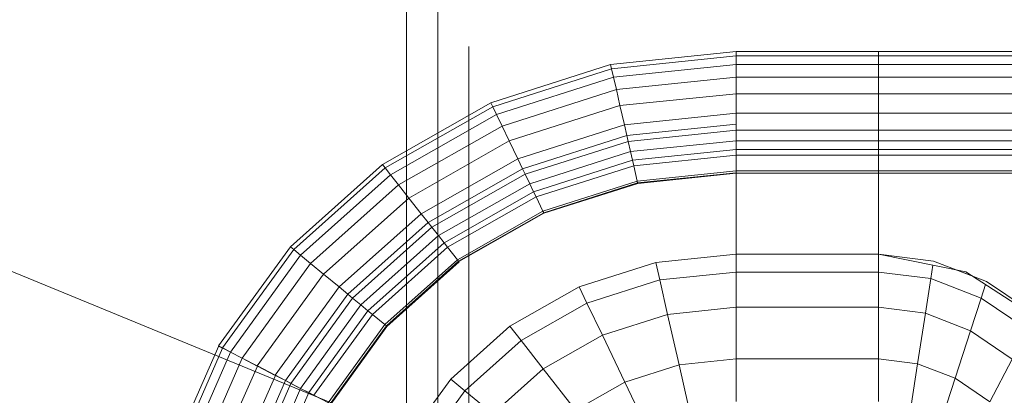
# Model space of a CAD drawing. Header units: millimetres. Extents: x 26623 to 48924, y 4737 to 39091.
# Tile 77 of 91: x 39844 to 40160, y 36058 to 36179. Entities that reach past the tile are written whole.
import ezdxf

# ---------------------------------------------------------------- set-up
doc = ezdxf.new("R2010")
doc.units = ezdxf.units.MM
doc.linetypes.add('ADSK_Штриховая_ш3 п1_5', pattern=[225, 150, -75])
for name, color, linetype, lineweight in [('A-DETL-____-MBND', 5, 'ADSK_Штриховая_ш3 п1_5', 20), ('M-EQPM-____-OTLN', 50, 'Continuous', 20), ('P-PIPE-____-IDEN', 2, 'Continuous', 20)]:
    doc.layers.add(name, color=color, linetype=linetype, lineweight=lineweight)

# ---------------------------------------------------------------- blocks, each defined once
blk = doc.blocks.new('Прямая форма - V line-609016-В_Этаж 03_Водопровод')
at = {"layer": 'M-EQPM-____-OTLN', "color": 253}
for p, q in [((-299.99, 0), (-299.99, -183.27)), ((-291.73, 0), (-291.73, -183.27)), ((-271.3, 0), (-271.3, -183.27)), ((-268.48, 0), (-268.48, -183.27)), ((-266.64, 0), (-266.64, -183.27)), ((-261.6, 0), (-261.6, -183.27)), ((-260.87, -183.24), (-260.87, 0)), ((-298.6, 0), (-298.6, -183.27)), ((-295.82, 0), (-295.82, -183.27)), ((-286.45, 0), (-286.45, -183.27)), ((-280.15, 0), (-280.15, -183.27)), ((-274.68, 0), (-274.68, -183.27)), ((-260.84, 0), (-260.84, -183.27)), ((-212.64, -129.78), (-229.11, -155.13)), ((-225.96, -148.47), (-215.24, -132.74)), ((-210.44, -135.26), (-220.62, -150.2)), ((-200.99, -140.21), (-210.13, -153.61)), ((-200.99, -140.21), (-187.18, -147.45)), ((-232.55, -165.53), (-225.96, -148.47)), ((-224.98, -148.78), (-220.62, -150.2)), ((-187.18, -147.45), (-194.78, -158.6)), ((-220.62, -150.2), (-226.89, -166.41)), ((-220.62, -150.2), (-210.13, -153.61)), ((-229.11, -155.13), (-234.78, -183.24)), ((-227.69, -152.95), (-229.73, -158.23)), ((-210.13, -153.61), (-215.75, -168.15)), ((-210.13, -153.61), (-194.78, -158.6)), ((-194.78, -158.6), (-199.45, -170.69)), ((-194.78, -158.6), (-182.09, -162.72)), ((-234.78, -183.27), (-232.55, -165.53)), ((-231.25, -165.73), (-226.89, -166.41)), ((-226.89, -166.41), (-229.01, -183.27)), ((-226.89, -166.41), (-215.75, -168.15)), ((-215.75, -168.15), (-217.65, -183.27)), ((-215.75, -168.15), (-199.45, -170.69)), ((-199.45, -170.69), (-201.03, -183.27)), ((-199.45, -170.69), (-185.98, -172.79)), ((-298.6, -183.27), (-299.99, -183.27)), ((-299.99, -183.27), (-299.99, -229.09)), ((-299.99, -183.27), (-298.6, -183.27)), ((-295.82, -183.27), (-298.6, -183.27)), ((-298.6, -183.27), (-298.6, -229.09)), ((-298.6, -183.27), (-295.82, -183.27)), ((-291.73, -183.27), (-295.82, -183.27)), ((-295.82, -183.27), (-295.82, -229.09)), ((-295.82, -183.27), (-291.73, -183.27)), ((-286.45, -183.27), (-291.73, -183.27)), ((-291.73, -183.27), (-291.73, -229.09)), ((-291.73, -183.27), (-286.45, -183.27)), ((-280.15, -183.27), (-286.45, -183.27)), ((-286.45, -183.27), (-286.45, -229.09)), ((-286.45, -183.27), (-280.15, -183.27)), ((-276.59, -183.27), (-280.15, -183.27)), ((-280.15, -183.27), (-280.15, -229.09)), ((-280.15, -183.27), (-276.59, -183.27)), ((-274.68, -183.27), (-276.59, -183.27)), ((-276.59, -183.27), (-274.68, -183.27)), ((-271.3, -183.27), (-274.68, -183.27)), ((-274.68, -183.27), (-274.68, -229.09)), ((-274.68, -183.27), (-271.3, -183.27)), ((-268.48, -183.27), (-271.3, -183.27)), ((-271.3, -183.27), (-271.3, -229.09)), ((-271.3, -183.27), (-268.48, -183.27)), ((-266.64, -183.27), (-268.48, -183.27)), ((-268.48, -183.27), (-268.48, -229.09)), ((-268.48, -183.27), (-266.64, -183.27)), ((-261.6, -183.27), (-266.64, -183.27)), ((-266.64, -183.27), (-266.64, -229.09)), ((-266.64, -183.27), (-261.6, -183.27)), ((-260.87, -183.27), (-261.6, -183.27)), ((-261.6, -183.27), (-261.6, -229.09)), ((-261.6, -183.27), (-260.87, -183.27)), ((-234.78, -183.24), (-260.84, -183.24)), ((-260.84, -183.27), (-260.84, -229.09)), ((-260.84, -183.27), (-234.78, -183.27)), ((-234.78, -183.27), (-234.78, -229.09)), ((-234.78, -183.27), (-229.01, -183.27)), ((-229.01, -183.27), (-234.78, -183.27)), ((-229.01, -183.27), (-229.01, -229.09)), ((-229.01, -183.27), (-217.65, -183.27)), ((-217.65, -183.27), (-229.01, -183.27)), ((-217.65, -183.27), (-217.65, -229.09)), ((-217.65, -183.27), (-201.03, -183.27)), ((-201.03, -183.27), (-217.65, -183.27)), ((-201.03, -183.27), (-201.03, -229.09)), ((-201.03, -183.27), (-187.3, -183.27)), ((-187.3, -183.27), (-201.03, -183.27)), ((-298.6, -229.09), (-299.99, -229.09)), ((-299.99, -229.09), (-295.83, -269.46)), ((-299.99, -229.09), (-298.6, -229.09)), ((-299.99, -229.09), (-295.83, -269.46)), ((-295.82, -229.09), (-298.6, -229.09)), ((-298.6, -229.09), (-294.47, -269.15)), ((-298.6, -229.09), (-295.82, -229.09)), ((-298.6, -229.09), (-294.47, -269.15)), ((-291.73, -229.09), (-295.82, -229.09)), ((-295.82, -229.09), (-291.75, -268.53)), ((-295.82, -229.09), (-291.73, -229.09)), ((-295.82, -229.09), (-291.75, -268.53)), ((-286.45, -229.09), (-291.73, -229.09)), ((-291.73, -229.09), (-287.76, -267.61)), ((-291.73, -229.09), (-286.45, -229.09)), ((-291.73, -229.09), (-287.76, -267.61)), ((-280.15, -229.09), (-286.45, -229.09)), ((-286.45, -229.09), (-282.6, -266.44)), ((-286.45, -229.09), (-280.15, -229.09)), ((-286.45, -229.09), (-282.6, -266.44)), ((-276.59, -229.09), (-280.15, -229.09)), ((-280.15, -229.09), (-276.45, -265.04)), ((-280.15, -229.09), (-276.59, -229.09)), ((-280.15, -229.09), (-276.45, -265.04)), ((-274.68, -229.09), (-276.59, -229.09)), ((-276.59, -229.09), (-272.96, -264.24)), ((-276.59, -229.09), (-274.68, -229.09)), ((-276.59, -229.09), (-272.96, -264.24)), ((-271.3, -229.09), (-274.68, -229.09)), ((-274.68, -229.09), (-271.1, -263.82)), ((-274.68, -229.09), (-271.3, -229.09)), ((-274.68, -229.09), (-271.1, -263.82)), ((-268.48, -229.09), (-271.3, -229.09)), ((-271.3, -229.09), (-267.8, -263.06)), ((-271.3, -229.09), (-268.48, -229.09)), ((-271.3, -229.09), (-267.8, -263.06)), ((-266.64, -229.09), (-268.48, -229.09)), ((-268.48, -229.09), (-265.04, -262.43)), ((-268.48, -229.09), (-266.64, -229.09)), ((-268.48, -229.09), (-265.04, -262.43)), ((-261.6, -229.09), (-266.64, -229.09)), ((-266.64, -229.09), (-263.25, -262.03)), ((-266.64, -229.09), (-261.6, -229.09)), ((-266.64, -229.09), (-263.25, -262.03)), ((-261.6, -229.09), (-258.32, -260.9)), ((-261.6, -229.09), (-260.97, -229.09)), ((-261.6, -229.09), (-258.32, -260.9)), ((-260.97, -229.09), (-257.71, -260.76)), ((-260.97, -229.09), (-260.84, -229.09)), ((-260.97, -229.09), (-257.71, -260.76)), ((-234.78, -229.09), (-260.84, -229.09)), ((-260.71, -229.09), (-260.84, -229.09)), ((-257.58, -260.73), (-260.84, -229.09)), ((-260.84, -229.09), (-257.58, -260.73)), ((-234.91, -229.09), (-260.71, -229.09)), ((-234.91, -229.09), (-234.78, -229.09)), ((-229.01, -229.09), (-234.78, -229.09)), ((-234.78, -229.09), (-229.01, -229.09)), ((-234.78, -229.09), (-232.12, -254.93)), ((-232.12, -254.93), (-234.78, -229.09)), ((-217.65, -229.09), (-229.01, -229.09)), ((-229.01, -229.09), (-226.48, -253.64)), ((-229.01, -229.09), (-217.65, -229.09)), ((-229.01, -229.09), (-226.48, -253.64)), ((-201.03, -229.09), (-217.65, -229.09)), ((-217.65, -229.09), (-215.38, -251.11)), ((-217.65, -229.09), (-201.03, -229.09)), ((-217.65, -229.09), (-215.38, -251.11)), ((-187.3, -229.09), (-201.03, -229.09)), ((-201.03, -229.09), (-199.15, -247.41)), ((-201.03, -229.09), (-187.3, -229.09)), ((-201.03, -229.09), (-199.15, -247.41)), ((-199.15, -247.41), (-185.73, -244.35)), ((-199.15, -247.41), (-185.73, -244.35)), ((-215.38, -251.11), (-199.15, -247.41)), ((-215.38, -251.11), (-199.15, -247.41)), ((-199.15, -247.41), (-193.57, -264.88)), ((-199.15, -247.41), (-193.57, -264.88)), ((-226.48, -253.64), (-215.38, -251.11)), ((-226.48, -253.64), (-215.38, -251.11)), ((-215.38, -251.11), (-208.67, -272.12)), ((-215.38, -251.11), (-208.67, -272.12)), ((-232.12, -254.93), (-226.48, -253.64)), ((-232.12, -254.93), (-226.48, -253.64)), ((-232.12, -254.93), (-224.25, -279.58)), ((-224.25, -279.58), (-232.12, -254.93)), ((-226.48, -253.64), (-219, -277.06)), ((-226.48, -253.64), (-219, -277.06)), ((-193.57, -264.88), (-181.08, -258.9)), ((-193.57, -264.88), (-181.08, -258.9)), ((-267.8, -263.06), (-265.04, -262.43)), ((-267.8, -263.06), (-265.04, -262.43)), ((-265.04, -262.43), (-263.25, -262.03)), ((-265.04, -262.43), (-263.25, -262.03)), ((-265.04, -262.43), (-254.88, -294.24)), ((-265.04, -262.43), (-254.88, -294.24)), ((-263.25, -262.03), (-258.32, -260.9)), ((-263.25, -262.03), (-258.32, -260.9)), ((-263.25, -262.03), (-253.22, -293.45)), ((-263.25, -262.03), (-253.22, -293.45)), ((-258.32, -260.9), (-257.71, -260.76)), ((-258.32, -260.9), (-257.71, -260.76)), ((-258.32, -260.9), (-248.63, -291.25)), ((-258.32, -260.9), (-248.63, -291.25)), ((-257.71, -260.76), (-257.58, -260.73)), ((-257.71, -260.76), (-257.58, -260.73)), ((-257.71, -260.76), (-248.06, -290.98)), ((-257.71, -260.76), (-248.06, -290.98)), ((-247.94, -290.92), (-257.58, -260.73)), ((-257.58, -260.73), (-247.94, -290.92)), ((-282.6, -266.44), (-276.45, -265.04)), ((-282.6, -266.44), (-276.45, -265.04)), ((-276.45, -265.04), (-272.96, -264.24)), ((-276.45, -265.04), (-272.96, -264.24)), ((-276.45, -265.04), (-265.5, -299.33)), ((-276.45, -265.04), (-265.5, -299.33)), ((-272.96, -264.24), (-271.1, -263.82)), ((-272.96, -264.24), (-271.1, -263.82)), ((-272.96, -264.24), (-262.26, -297.78)), ((-272.96, -264.24), (-262.26, -297.78)), ((-271.1, -263.82), (-267.8, -263.06)), ((-271.1, -263.82), (-267.8, -263.06)), ((-271.1, -263.82), (-260.52, -296.94)), ((-271.1, -263.82), (-260.52, -296.94)), ((-267.8, -263.06), (-257.45, -295.47)), ((-267.8, -263.06), (-257.45, -295.47)), ((-208.67, -272.12), (-193.57, -264.88)), ((-208.67, -272.12), (-193.57, -264.88)), ((-193.57, -264.88), (-184.55, -280.71)), ((-193.57, -264.88), (-184.55, -280.71)), ((-295.83, -269.46), (-294.47, -269.15)), ((-295.83, -269.46), (-294.47, -269.15)), ((-294.47, -269.15), (-291.75, -268.53)), ((-294.47, -269.15), (-291.75, -268.53)), ((-294.47, -269.15), (-282.27, -307.36)), ((-294.47, -269.15), (-282.27, -307.36)), ((-291.75, -268.53), (-287.76, -267.61)), ((-291.75, -268.53), (-287.76, -267.61)), ((-291.75, -268.53), (-279.74, -306.15)), ((-291.75, -268.53), (-279.74, -306.15)), ((-287.76, -267.61), (-282.6, -266.44)), ((-287.76, -267.61), (-282.6, -266.44)), ((-287.76, -267.61), (-276.02, -304.37)), ((-287.76, -267.61), (-276.02, -304.37)), ((-282.6, -266.44), (-271.23, -302.07)), ((-282.6, -266.44), (-271.23, -302.07)), ((-295.83, -269.46), (-283.54, -307.97)), ((-295.83, -269.46), (-283.54, -307.97)), ((-219, -277.06), (-208.67, -272.12)), ((-219, -277.06), (-208.67, -272.12)), ((-208.67, -272.12), (-197.84, -291.15)), ((-208.67, -272.12), (-197.84, -291.15)), ((-224.25, -279.58), (-219, -277.06)), ((-224.25, -279.58), (-219, -277.06)), ((-219, -277.06), (-206.92, -298.28)), ((-219, -277.06), (-206.92, -298.28)), ((-224.25, -279.58), (-211.54, -301.9)), ((-211.54, -301.9), (-224.25, -279.58)), ((-197.84, -291.15), (-184.55, -280.71)), ((-197.84, -291.15), (-184.55, -280.71)), ((-253.22, -293.45), (-248.63, -291.25)), ((-253.22, -293.45), (-248.63, -291.25)), ((-248.63, -291.25), (-248.06, -290.98)), ((-248.63, -291.25), (-248.06, -290.98)), ((-248.63, -291.25), (-232.98, -318.74)), ((-248.63, -291.25), (-232.98, -318.74)), ((-248.06, -290.98), (-247.94, -290.92)), ((-248.06, -290.98), (-247.94, -290.92)), ((-248.06, -290.98), (-232.48, -318.35)), ((-248.06, -290.98), (-232.48, -318.35)), ((-247.94, -290.92), (-232.37, -318.27)), ((-247.94, -290.92), (-232.37, -318.27)), ((-206.92, -298.28), (-197.84, -291.15)), ((-206.92, -298.28), (-197.84, -291.15)), ((-197.84, -291.15), (-183.37, -307.32)), ((-197.84, -291.15), (-183.37, -307.32)), ((-257.45, -295.47), (-254.88, -294.24)), ((-257.45, -295.47), (-254.88, -294.24)), ((-254.88, -294.24), (-253.22, -293.45)), ((-254.88, -294.24), (-253.22, -293.45)), ((-254.88, -294.24), (-238.47, -323.06)), ((-254.88, -294.24), (-238.47, -323.06)), ((-253.22, -293.45), (-237.01, -321.91)), ((-253.22, -293.45), (-237.01, -321.91)), ((-265.5, -299.33), (-262.26, -297.78)), ((-265.5, -299.33), (-262.26, -297.78)), ((-262.26, -297.78), (-260.52, -296.94)), ((-262.26, -297.78), (-260.52, -296.94)), ((-262.26, -297.78), (-244.96, -328.16)), ((-262.26, -297.78), (-244.96, -328.16)), ((-260.52, -296.94), (-257.45, -295.47)), ((-260.52, -296.94), (-257.45, -295.47)), ((-260.52, -296.94), (-243.43, -326.96)), ((-260.52, -296.94), (-243.43, -326.96)), ((-257.45, -295.47), (-240.73, -324.84)), ((-257.45, -295.47), (-240.73, -324.84)), ((-271.23, -302.07), (-265.5, -299.33)), ((-271.23, -302.07), (-265.5, -299.33)), ((-265.5, -299.33), (-247.81, -330.39)), ((-265.5, -299.33), (-247.81, -330.39)), ((-211.54, -301.9), (-206.92, -298.28)), ((-211.54, -301.9), (-206.92, -298.28)), ((-206.92, -298.28), (-190.79, -316.32)), ((-206.92, -298.28), (-190.79, -316.32)), ((-276.02, -304.37), (-271.23, -302.07)), ((-276.02, -304.37), (-271.23, -302.07)), ((-271.23, -302.07), (-252.85, -334.35)), ((-271.23, -302.07), (-252.85, -334.35)), ((-211.54, -301.9), (-194.56, -320.89)), ((-194.56, -320.89), (-211.54, -301.9)), ((-282.27, -307.36), (-279.74, -306.15)), ((-282.27, -307.36), (-279.74, -306.15)), ((-279.74, -306.15), (-276.02, -304.37)), ((-279.74, -306.15), (-276.02, -304.37)), ((-279.74, -306.15), (-260.34, -340.23)), ((-279.74, -306.15), (-260.34, -340.23)), ((-276.02, -304.37), (-257.07, -337.66)), ((-276.02, -304.37), (-257.07, -337.66)), ((-283.54, -307.97), (-282.27, -307.36)), ((-283.54, -307.97), (-282.27, -307.36)), ((-283.54, -307.97), (-263.67, -342.85)), ((-283.54, -307.97), (-263.67, -342.85)), ((-282.27, -307.36), (-262.56, -341.98)), ((-282.27, -307.36), (-262.56, -341.98)), ((-190.79, -316.32), (-183.37, -307.32)), ((-190.79, -316.32), (-183.37, -307.32)), ((-194.56, -320.89), (-190.79, -316.32)), ((-194.56, -320.89), (-190.79, -316.32)), ((-190.79, -316.32), (-171.36, -330.35)), ((-190.79, -316.32), (-171.36, -330.35)), ((-237.01, -321.91), (-232.98, -318.74)), ((-237.01, -321.91), (-232.98, -318.74)), ((-232.98, -318.74), (-232.48, -318.35)), ((-232.98, -318.74), (-232.48, -318.35)), ((-232.98, -318.74), (-212.08, -342.12)), ((-232.98, -318.74), (-212.08, -342.12)), ((-232.48, -318.35), (-232.37, -318.27)), ((-232.48, -318.35), (-232.37, -318.27)), ((-232.48, -318.35), (-211.67, -341.62)), ((-232.48, -318.35), (-211.67, -341.62)), ((-232.27, -318.19), (-232.37, -318.27)), ((-232.37, -318.27), (-232.27, -318.19)), ((-232.37, -318.27), (-211.59, -341.52)), ((-232.37, -318.27), (-211.59, -341.52)), ((-211.5, -341.42), (-232.27, -318.19)), ((-232.27, -318.19), (-211.5, -341.42)), ((-240.73, -324.84), (-238.47, -323.06)), ((-240.73, -324.84), (-238.47, -323.06)), ((-238.47, -323.06), (-237.01, -321.91)), ((-238.47, -323.06), (-237.01, -321.91)), ((-238.47, -323.06), (-216.57, -347.56)), ((-238.47, -323.06), (-216.57, -347.56)), ((-237.01, -321.91), (-215.37, -346.11)), ((-237.01, -321.91), (-215.37, -346.11)), ((-194.56, -320.89), (-174.11, -335.65)), ((-194.56, -320.89), (-174.11, -335.65)), ((-243.43, -326.96), (-240.73, -324.84)), ((-243.43, -326.96), (-240.73, -324.84)), ((-240.73, -324.84), (-218.42, -349.8)), ((-240.73, -324.84), (-218.42, -349.8)), ((-247.81, -330.39), (-244.96, -328.16)), ((-247.81, -330.39), (-244.96, -328.16)), ((-244.96, -328.16), (-243.43, -326.96)), ((-244.96, -328.16), (-243.43, -326.96)), ((-244.96, -328.16), (-221.87, -353.98)), ((-244.96, -328.16), (-221.87, -353.98)), ((-243.43, -326.96), (-220.62, -352.47)), ((-243.43, -326.96), (-220.62, -352.47)), ((-252.85, -334.35), (-247.81, -330.39)), ((-252.85, -334.35), (-247.81, -330.39)), ((-247.81, -330.39), (-224.2, -356.81)), ((-247.81, -330.39), (-224.2, -356.81)), ((-257.07, -337.66), (-252.85, -334.35)), ((-257.07, -337.66), (-252.85, -334.35)), ((-252.85, -334.35), (-228.31, -361.79)), ((-252.85, -334.35), (-228.31, -361.79)), ((-260.34, -340.23), (-257.07, -337.66)), ((-260.34, -340.23), (-257.07, -337.66)), ((-257.07, -337.66), (-231.76, -365.97)), ((-257.07, -337.66), (-231.76, -365.97)), ((-263.67, -342.85), (-262.56, -341.98)), ((-263.67, -342.85), (-262.56, -341.98)), ((-262.56, -341.98), (-260.34, -340.23)), ((-262.56, -341.98), (-260.34, -340.23)), ((-262.56, -341.98), (-236.25, -371.41)), ((-262.56, -341.98), (-236.25, -371.41)), ((-260.34, -340.23), (-234.43, -369.21)), ((-260.34, -340.23), (-234.43, -369.21)), ((-215.37, -346.11), (-212.08, -342.12)), ((-215.37, -346.11), (-212.08, -342.12)), ((-212.08, -342.12), (-211.67, -341.62)), ((-212.08, -342.12), (-211.67, -341.62)), ((-212.08, -342.12), (-186.91, -360.29)), ((-212.08, -342.12), (-186.91, -360.29)), ((-211.67, -341.62), (-211.59, -341.52)), ((-211.67, -341.62), (-211.59, -341.52)), ((-211.67, -341.62), (-186.62, -359.7)), ((-211.67, -341.62), (-186.62, -359.7)), ((-211.59, -341.52), (-211.5, -341.42)), ((-211.59, -341.52), (-211.5, -341.42)), ((-211.59, -341.52), (-186.56, -359.58)), ((-211.59, -341.52), (-186.56, -359.58)), ((-211.5, -341.42), (-186.47, -359.48)), ((-211.5, -341.42), (-186.47, -359.48)), ((-263.67, -342.85), (-237.16, -372.51)), ((-263.67, -342.85), (-237.16, -372.51)), ((-218.42, -349.8), (-216.57, -347.56)), ((-218.42, -349.8), (-216.57, -347.56)), ((-216.57, -347.56), (-215.37, -346.11)), ((-216.57, -347.56), (-215.37, -346.11)), ((-216.57, -347.56), (-190.19, -366.61)), ((-216.57, -347.56), (-190.19, -366.61)), ((-215.37, -346.11), (-189.31, -364.92)), ((-215.37, -346.11), (-189.31, -364.92)), ((-220.62, -352.47), (-218.42, -349.8)), ((-220.62, -352.47), (-218.42, -349.8)), ((-218.42, -349.8), (-191.53, -369.2)), ((-218.42, -349.8), (-191.53, -369.2)), ((-224.2, -356.81), (-221.87, -353.98)), ((-224.2, -356.81), (-221.87, -353.98)), ((-221.87, -353.98), (-220.62, -352.47)), ((-221.87, -353.98), (-220.62, -352.47)), ((-221.87, -353.98), (-194.04, -374.07)), ((-221.87, -353.98), (-194.04, -374.07)), ((-220.62, -352.47), (-193.14, -372.31)), ((-220.62, -352.47), (-193.14, -372.31)), ((-228.31, -361.79), (-224.2, -356.81)), ((-228.31, -361.79), (-224.2, -356.81)), ((-224.2, -356.81), (-195.76, -377.34)), ((-224.2, -356.81), (-195.76, -377.34)), ((-189.31, -364.91), (-186.91, -360.27)), ((-231.76, -365.97), (-228.31, -361.79)), ((-231.76, -365.97), (-228.31, -361.79)), ((-228.31, -361.79), (-198.76, -383.13)), ((-228.31, -361.79), (-198.76, -383.13)), ((-234.43, -369.21), (-231.76, -365.97)), ((-234.43, -369.21), (-231.76, -365.97)), ((-231.76, -365.97), (-201.27, -387.98)), ((-231.76, -365.97), (-201.27, -387.98)), ((-191.53, -369.19), (-190.19, -366.59)), ((-191.52, -369.21), (-190.17, -366.62)), ((-190.19, -366.59), (-189.31, -364.91)), ((-190.17, -366.62), (-189.3, -364.93)), ((-190.17, -366.6), (-117.19, -398.64)), ((-190.17, -366.6), (-117.19, -398.64)), ((-236.25, -371.41), (-234.43, -369.21)), ((-236.25, -371.41), (-234.43, -369.21)), ((-234.43, -369.21), (-203.22, -391.74)), ((-234.43, -369.21), (-203.22, -391.74)), ((-193.14, -372.29), (-191.53, -369.19)), ((-193.13, -372.32), (-191.52, -369.21)), ((-191.52, -369.2), (-118.02, -401.46)), ((-191.52, -369.2), (-118.02, -401.46)), ((-237.16, -372.51), (-236.25, -371.41)), ((-237.16, -372.51), (-236.25, -371.41)), ((-237.16, -372.51), (-205.2, -395.58)), ((-237.16, -372.51), (-205.2, -395.58)), ((-236.25, -371.41), (-204.55, -394.29)), ((-236.25, -371.41), (-204.55, -394.29)), ((-194.06, -374.05), (-193.14, -372.29)), ((-194.04, -374.07), (-193.13, -372.32)), ((-193.13, -372.3), (-119.02, -404.84)), ((-193.13, -372.3), (-119.02, -404.84)), ((-195.76, -377.33), (-194.06, -374.05)), ((-195.73, -377.33), (-194.04, -374.07)), ((-194.04, -374.05), (-119.58, -406.75)), ((-194.04, -374.05), (-119.58, -406.75)), ((-198.76, -383.11), (-195.77, -377.35)), ((-198.73, -383.11), (-195.74, -377.35)), ((-195.74, -377.33), (-120.62, -410.31)), ((-195.74, -377.33), (-120.62, -410.31)), ((-201.27, -387.96), (-198.77, -383.14)), ((-201.25, -387.96), (-198.75, -383.14)), ((-198.75, -383.12), (-122.48, -416.6)), ((-198.75, -383.12), (-122.48, -416.6)), ((-203.22, -391.72), (-201.29, -387.99)), ((-203.2, -391.72), (-201.26, -387.99)), ((-201.26, -387.97), (-124.03, -421.88)), ((-201.26, -387.97), (-124.03, -421.88)), ((-204.55, -394.28), (-203.24, -391.75)), ((-204.53, -394.28), (-203.21, -391.75)), ((-203.21, -391.73), (-125.23, -425.96)), ((-203.21, -391.73), (-125.23, -425.96)), ((-205.21, -395.56), (-126.45, -430.14)), ((-205.21, -395.56), (-126.45, -430.14)), ((-205.2, -395.58), (-204.54, -394.3)), ((-204.54, -394.29), (-126.04, -428.75)), ((-204.54, -394.29), (-126.04, -428.75))]:
    blk.add_line(p, q, dxfattribs=at)
blk = doc.blocks.new('Прямая форма - FU - 054-612791-В_Этаж 03_Водопровод')
blk.add_blockref('Прямая форма - V line-609016-В_Этаж 03_Водопровод', (0, 0))
blk = doc.blocks.new('V line_ifc_RVT-1-В_Этаж 03_Водопровод')
at = {"layer": 'M-EQPM-____-OTLN', "color": 253, "lineweight": 20, "rotation": 270}
blk.add_blockref('Прямая форма - FU - 054-612791-В_Этаж 03_Водопровод', (40303.24, 35869.15), dxfattribs=at)

msp = doc.modelspace()

# ---------------------------------------------------------------- linework, layer by layer
at = {"layer": 'A-DETL-____-MBND', "color": 150}
for p, q in [((39968.15, 37329.47), (39968.15, 36020.76)), ((39988.15, 36020.76), (39988.15, 37329.47)), ((39978.15, 37313.47), (39978.15, 36030.42))]:
    msp.add_line(p, q, dxfattribs=at)
at = {"layer": 'P-PIPE-____-IDEN'}
msp.add_line((40212.66, 35945.76), (38557.08, 36625.42), dxfattribs=at)

# ---------------------------------------------------------------- block references
at = {"lineweight": 9}
msp.add_blockref('V line_ifc_RVT-1-В_Этаж 03_Водопровод', (0, 0), dxfattribs=at)

doc.saveas('drawing.dxf')
